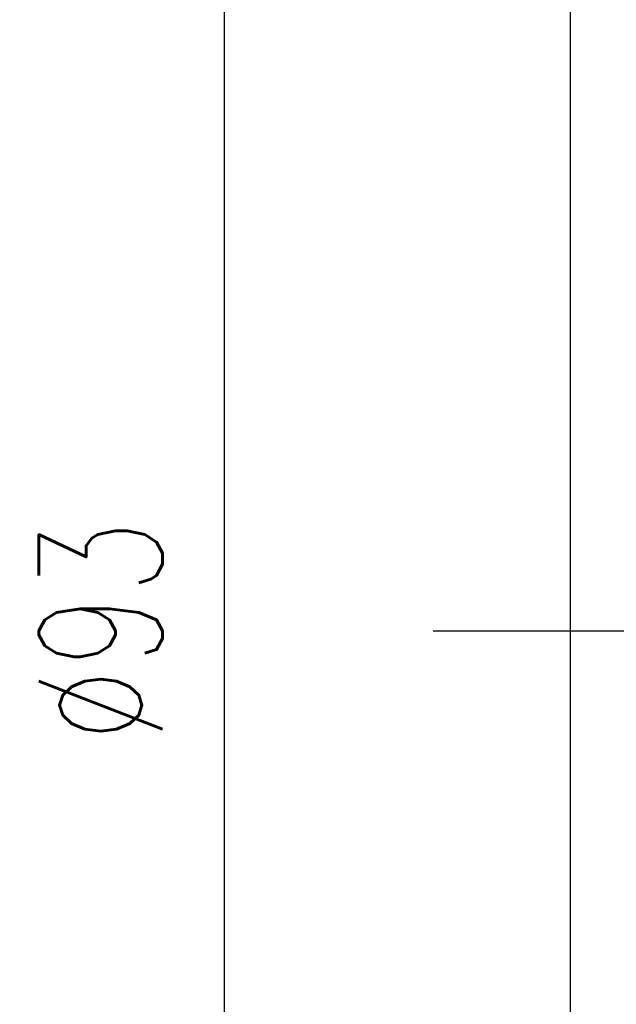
# Model space of a CAD drawing. Header units: inches. Extents: x -2126 to 1950, y 74 to 2136.
# Tile 3 of 52: x 169 to 186, y 129 to 158. Entities that reach past the tile are written whole.
import ezdxf

# ---------------------------------------------------------------- set-up
doc = ezdxf.new("R2010")
doc.units = ezdxf.units.IN
doc.header["$MEASUREMENT"] = 0
doc.layers.add('DIM', color=4, linetype='Continuous')
doc.styles.add('DIM-7', font='SIMPLEX.shx', dxfattribs={"width": 0.7, "bigfont": 'chineset.shx'})
doc.dimstyles.new('CNS', dxfattribs={"dimscale": 1.2, "dimtxt": 3, "dimasz": 3, "dimexe": 1, "dimexo": 1, "dimgap": 1.5, "dimtad": 1, "dimdsep": 46, "dimtxsty": 'DIM-7', "dimcen": 0.09, "dimclrd": 4, "dimclre": 4, "dimclrt": 4, "dimadec": 0, "dimazin": 2, "dimtfac": 1, "dimtmove": 0, "dimatfit": 3, "dimfxl": 1, "dimtvp": 0.971429, "dimtolj": 1, "dimarcsym": 0})

# ---------------------------------------------------------------- blocks, each defined once
blk = doc.blocks.new('*D11')
at = {"layer": 'DEFPOINTS', "color": 0, "transparency": 16777216}
for p in [(186.031, 186.642), (174.941, 93.642), (186.031, 93.642)]:
    blk.add_point(p, dxfattribs=at)
at = {"layer": 'DIM', "color": 7, "lineweight": -2, "transparency": 16777216}
for p, q in [((184.831, 186.642), (173.741, 186.642)), ((174.941, 183.042), (174.941, 97.242)), ((184.831, 93.642), (173.741, 93.642))]:
    blk.add_line(p, q, dxfattribs=at)
at = {"layer": 'DIM', "color": 7, "transparency": 16777216}
for points in [[(174.341, 183.042), (175.541, 183.042), (174.941, 186.642)], [(174.341, 97.242), (175.541, 97.242), (174.941, 93.642)]]:
    blk.add_solid(points, dxfattribs=at)
at = {"layer": 'DIM', "color": 7, "transparency": 16777216, "insert": (171.341, 140.142), "char_height": 3.6, "attachment_point": 5, "rotation": 90, "style": 'DIM-7'}
blk.add_mtext('\\A1;%%C93', dxfattribs=at)

msp = doc.modelspace()

# ---------------------------------------------------------------- linework, layer by layer
at = {"layer": 'DIM', "color": 7}
for p, q in [((185.031, 109.528), (185.031, 170.757)), ((181.031, 140.142), (229.827, 140.142))]:
    msp.add_line(p, q, dxfattribs=at)

# ---------------------------------------------------------------- dimensions: what is measured, and where the dimension line sits
dim = msp.add_linear_dim(base=(174.941, 93.642), p1=(186.031, 186.642), p2=(186.031, 93.642), angle=90, text='%%C<>', dimstyle='CNS', override={"dimclrd": 7, "dimclre": 7, "dimclrt": 7}, dxfattribs=at)
dim.commit()
dim.dimension.update_dxf_attribs({"geometry": '*D11', "text_midpoint": (171.341, 140.142)})

doc.saveas('drawing.dxf')
